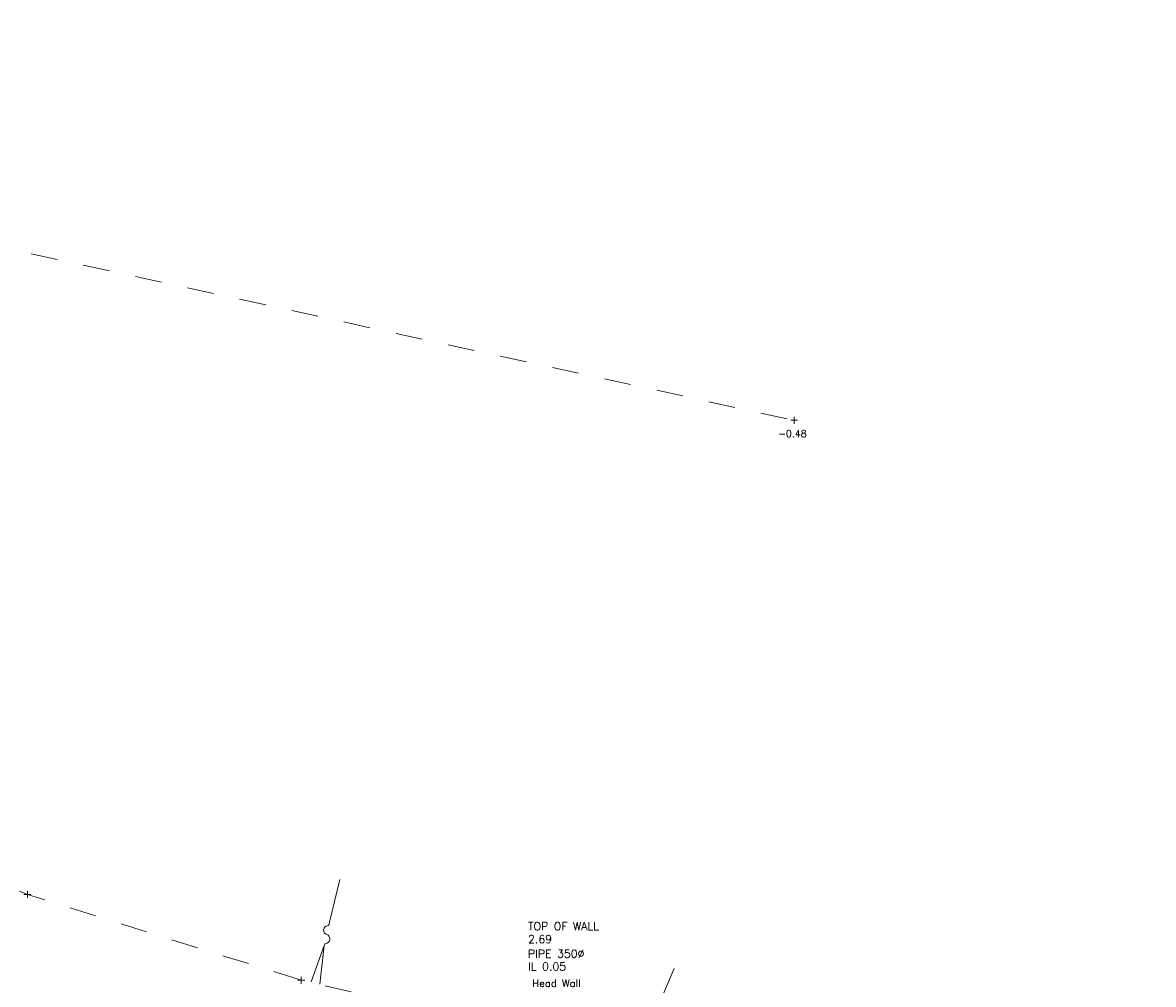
# Model space of a CAD drawing. Header units: metres. Extents: x 639013 to 639566, y 257273 to 257664.
# Tile 73 of 78: x 639323 to 639365, y 257551 to 257587. Entities that reach past the tile are written whole.
import ezdxf
from ezdxf.enums import TextEntityAlignment as Align

# ---------------------------------------------------------------- set-up
doc = ezdxf.new("R2010")
doc.units = ezdxf.units.M
doc.linetypes.add('65208756-SWE-ZZ-XX-M-C-0002-FC06T002$0$03', pattern=[3, 1, -1, 1])
for name, color, linetype, lineweight in [('65208756-SWE-ZZ-XX-M-C-0002-FC06T002$0$0not0', 253, 'Continuous', 0), ('65208756-SWE-ZZ-XX-M-C-0002-FC06T002$0$SS_BANK_BOT', 253, '65208756-SWE-ZZ-XX-M-C-0002-FC06T002$0$03', 0), ('65208756-SWE-ZZ-XX-M-C-0002-FC06T002$0$SS_BANK_TOP', 253, '65208756-SWE-ZZ-XX-M-C-0002-FC06T002$0$03', 0), ('65208756-SWE-ZZ-XX-M-C-0002-FC06T002$0$SS_SLOPE', 253, 'Continuous', 0), ('65208756-SWE-ZZ-XX-M-C-0002-FC06T002$0$SS_TEXT_GEN', 253, 'Continuous', 0), ('65208756-SWE-ZZ-XX-M-C-0002-FC06T002$0$SS_TXT_LEV_BANK', 253, 'Continuous', 0), ('65208756-SWE-ZZ-XX-M-C-0002-FC06T002$0$Text', 253, 'Continuous', 0)]:
    doc.layers.add(name, color=color, linetype=linetype, lineweight=lineweight)
doc.layers.add('Z-Xref', color=7, linetype='Continuous')
doc.styles.add('65208756-SWE-ZZ-XX-M-C-0002-FC06T002$0$ROMANS', font='ROMANS')

# ---------------------------------------------------------------- blocks, each defined once
blk = doc.blocks.new('65208756-SWE-ZZ-XX-M-C-0002-FC06T002')
at = {"layer": '65208756-SWE-ZZ-XX-M-C-0002-FC06T002$0$0not0', "linetype": 'Continuous'}
for p, q in [((639351.877, 257572.188), (639351.877, 257572.448)), ((639351.747, 257572.318), (639352.007, 257572.318)), ((639323.135, 257554.422), (639323.135, 257554.682)), ((639323.005, 257554.552), (639323.265, 257554.552)), ((639333.272, 257551.336), (639333.532, 257551.336)), ((639333.402, 257551.206), (639333.402, 257551.466))]:
    blk.add_line(p, q, dxfattribs=at)
at = {"layer": '65208756-SWE-ZZ-XX-M-C-0002-FC06T002$0$SS_BANK_BOT', "flags": 128}
blk.add_lwpolyline([(639197.38, 257624.186), (639231.955, 257612.082), (639252.574, 257604.852), (639281.398, 257594.025), (639316.042, 257580.143), (639351.877, 257572.318)], dxfattribs=at)
at = {"layer": '65208756-SWE-ZZ-XX-M-C-0002-FC06T002$0$SS_BANK_TOP', "flags": 128}
blk.add_lwpolyline([(639308.997, 257564.503), (639311.709, 257559.145), (639323.135, 257554.552), (639333.402, 257551.336), (639344.18, 257548.793), (639354.971, 257544.144), (639365.342, 257539.827)], dxfattribs=at)
at = {"layer": '65208756-SWE-ZZ-XX-M-C-0002-FC06T002$0$SS_SLOPE'}
for p, q in [((639334.452, 257553.459), (639334.842, 257555.106)), ((639334.262, 257552.634), (639333.769, 257551.271)), ((639334.098, 257551.194), (639334.262, 257552.634)), ((639334.262, 257552.634), (639334.262, 257552.634)), ((639346.707, 257550.215), (639347.379, 257551.77))]:
    blk.add_line(p, q, dxfattribs=at)
at = {"layer": '65208756-SWE-ZZ-XX-M-C-0002-FC06T002$0$SS_SLOPE', "extrusion": (0, 0, -1)}
for centre, major_axis, start_param, end_param in [((639334.409, 257553.209), (0.131, -0.111), 1.179774, 3.904909), ((639334.367, 257553.46), (0.0646, -0.0547), 5.601384, 6.857797), ((639334.304, 257552.883), (0.131, -0.111), 4.321367, 7.046502), ((639334.347, 257552.632), (0.0646, -0.0547), 2.459792, 3.716204)]:
    blk.add_ellipse(centre, major_axis=major_axis, ratio=1, start_param=start_param, end_param=end_param, dxfattribs=at)
at = {"layer": '65208756-SWE-ZZ-XX-M-C-0002-FC06T002$0$SS_TEXT_GEN', "style": '65208756-SWE-ZZ-XX-M-C-0002-FC06T002$0$ROMANS'}
blk.add_text('Head Wall', height=0.278, rotation=0.0408, dxfattribs=at).set_placement((639342.056, 257551.083))
at = {"layer": '65208756-SWE-ZZ-XX-M-C-0002-FC06T002$0$SS_TXT_LEV_BANK', "style": '65208756-SWE-ZZ-XX-M-C-0002-FC06T002$0$ROMANS'}
blk.add_text('-0.48', height=0.26, dxfattribs=at).set_placement((639351.277, 257571.609), align=Align.BOTTOM_LEFT)
at = {"layer": '65208756-SWE-ZZ-XX-M-C-0002-FC06T002$0$Text', "style": '65208756-SWE-ZZ-XX-M-C-0002-FC06T002$0$ROMANS'}
for s, p in [('TOP OF WALL', (639341.902, 257553.21)), ('2.69', (639341.902, 257552.725))]:
    blk.add_text(s, height=0.3, rotation=360, dxfattribs=at).set_placement(p)
for s, p in [('PIPE 350%%C', (639341.897, 257552.181)), ('IL 0.05', (639341.902, 257551.7))]:
    blk.add_text(s, height=0.3, dxfattribs=at).set_placement(p)

msp = doc.modelspace()

# ---------------------------------------------------------------- block references
at = {"layer": 'Z-Xref', "linetype": 'Continuous'}
msp.add_blockref('65208756-SWE-ZZ-XX-M-C-0002-FC06T002', (0, 0), dxfattribs=at)

doc.saveas('drawing.dxf')
